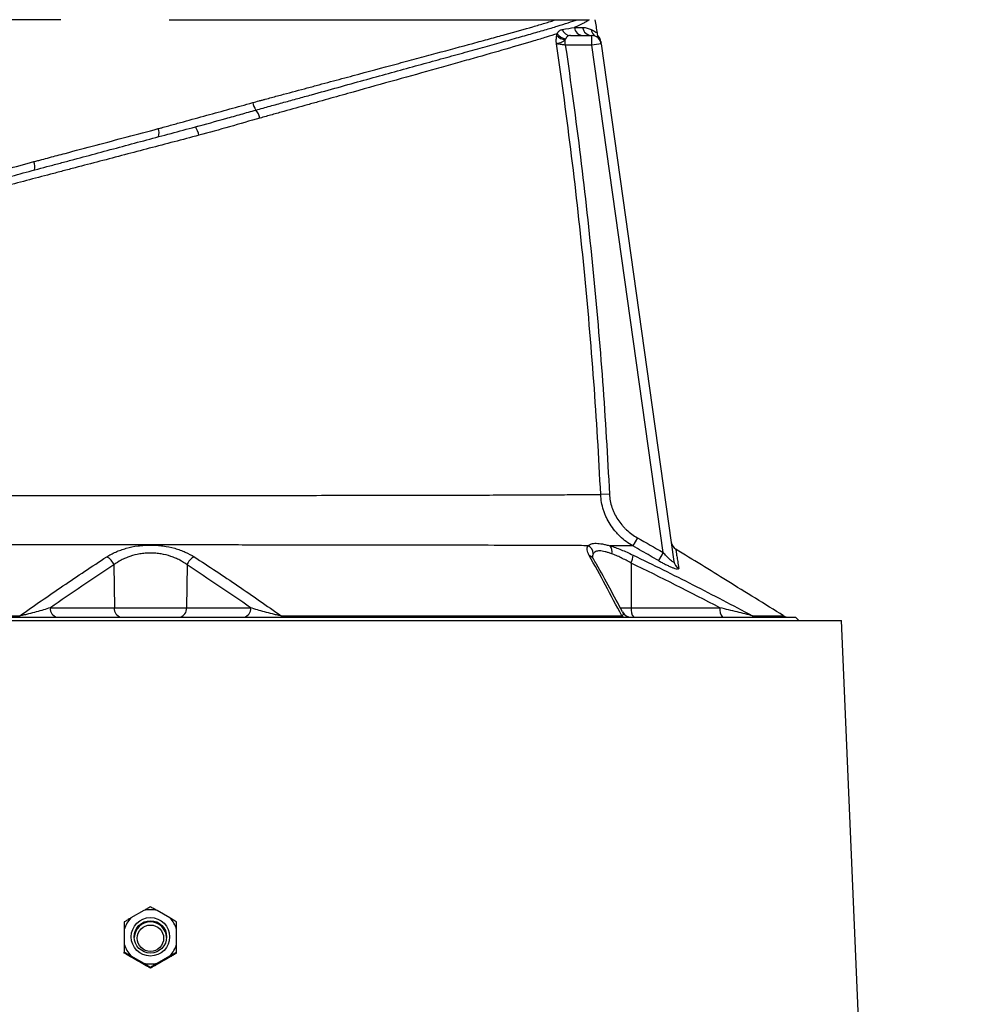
# Model space of a CAD drawing. Header units: millimetres. Extents: x 609 to 2608, y 611 to 2775.
# Tile 19 of 20: x 1037 to 1336, y 2151 to 2461. Entities that reach past the tile are written whole.
import ezdxf

# ---------------------------------------------------------------- set-up
doc = ezdxf.new("R2010")
doc.units = ezdxf.units.MM

msp = doc.modelspace()

# ---------------------------------------------------------------- linework, layer by layer
at = {"color": 7, "linetype": 'Continuous', "lineweight": 25}
for p, q in [((1208.33, 2452.61), (1208.33, 2454.33)), ((1209.92, 2455.61), (1216.66, 2455.61)), ((1216.66, 2452.61), (1216.66, 2455.61)), ((1218.11, 2455.25), (1218.02, 2455.28)), ((1216.66, 2452.61), (1208.33, 2452.61)), ((1219.63, 2453.02), (1216.66, 2452.61)), ((1239.09, 2292.98), (1216.66, 2452.61)), ((1219.63, 2453.02), (1242.53, 2290.11)), ((1080.18, 2426.32), (1080.87, 2426.5)), ((1092.26, 2426.97), (1092.6, 2427.07)), ((1222.2, 2311.34), (1219.46, 2311.21)), ((1231.02, 2297.58), (1229.57, 2295.02)), ((1239.09, 2292.98), (1237.63, 2290.42)), ((1229, 2289.64), (1229.07, 2275.55)), ((1066.25, 2289.06), (1066.42, 2275.55)), ((1089.29, 2289.06), (1089.12, 2275.55)), ((1046.27, 2275.55), (1066.42, 2275.55)), ((1066.42, 2275.55), (1089.12, 2275.55)), ((1089.12, 2275.55), (1109.3, 2275.55)), ((1229.07, 2275.55), (1256.99, 2275.55)), ((860.26, 2271.61), (1077.77, 2271.61)), ((874.77, 2272.61), (1077.77, 2272.61)), ((1077.77, 2272.61), (1280.77, 2272.61)), ((1077.77, 2271.61), (1295.28, 2271.61)), ((1281.77, 2271.61), (1280.77, 2272.61)), ((1335.78, 1309.61), (1295.28, 2271.61)), ((1075.68, 2180.31), (1071.63, 2177.98)), ((1083.9, 2177.98), (1079.86, 2180.31)), ((1069.54, 2174.36), (1069.54, 2169.69)), ((1085.99, 2169.69), (1085.99, 2174.36)), ((1069.54, 2166.93), (1069.54, 2167.21)), ((1071.63, 2166.08), (1075.68, 2163.74)), ((1079.86, 2163.74), (1083.9, 2166.08)), ((1085.99, 2166.93), (1085.99, 2167.21)), ((1077.77, 2162.19), (1077.77, 2162.47))]:
    msp.add_line(p, q, dxfattribs=at)
at = {"color": 8, "linetype": 'Continuous', "lineweight": 25}
msp.add_line((1225.54, 2275.55), (1229.07, 2275.55), dxfattribs=at)
at = {"color": 7, "linetype": 'Continuous', "lineweight": 25, "flags": 128}
msp.add_lwpolyline([(1118.91, 2273.02), (1118.94, 2272.93), (1118.98, 2272.84), (1119.02, 2272.77), (1119.06, 2272.71), (1119.1, 2272.67), (1119.14, 2272.63), (1119.18, 2272.61), (1119.22, 2272.61)], dxfattribs=at)
at = {"color": 7, "linetype": 'Continuous', "lineweight": 25}
for centre, radius in [((1077.77, 2172.03), 6.05), ((1077.77, 2172.01), 5.1), ((1077.77, 2171.6), 4.15)]:
    msp.add_circle(centre, radius, dxfattribs=at)
for centre, radius, start, end in [((1210, 2458.35), 2.75, 197.9005, 268.4239), ((1214.05, 2458.51), 2.9, 186.6031, 268.7715), ((1216.7, 2458.54), 2.94, 187.4681, 269.2533), ((1219.35, 2457.89), 2.93, 187.5919, 242.9681), ((1208.6, 2458.29), 3.97, 221.6133, 266.1291), ((1208.84, 2458.36), 3.77, 214.9381, 264.0372), ((1216.66, 2452.61), 3, 8, 90), ((1216.66, 2452.61), 3, 7.7249, 62.7353), ((1216.55, 2453.37), 3, 7.9997, 36.5497), ((1116.4, 2435.99), 6.62, 192.9568, 215.1693), ((1106.39, 2428.35), 5.98, 12.4711, 39.8202), ((1076.64, 2424.83), 3.84, 344.2305, 22.8222), ((1087.05, 2423.33), 6.02, 8.5407, 36.1743), ((1037.55, 2414.41), 3.89, 343.7036, 23.1661), ((1244.65, 2296.58), 3, 188.0002, 238.3301), ((1214.08, 2292.38), 3.07, 3.9055, 62.4422), ((1220.11, 2293.29), 2.92, 345.4522, 37.5146), ((1062.29, 2287.79), 4.16, 17.6585, 65.6506), ((1093.25, 2287.8), 4.16, 114.3917, 162.3672), ((1224.64, 2292.08), 4.99, 330.8595, 0.8736), ((1245.41, 2290.53), 2.91, 188.1731, 241.2647), ((1048.91, 2275.22), 2.66, 172.6999, 258.7745), ((1069.06, 2275.22), 2.66, 172.6999, 258.7745), ((1086.48, 2275.22), 2.66, 281.2255, 7.3001), ((1106.66, 2275.22), 2.66, 281.2255, 7.3001), ((1229, 2275.61), 3, 207.1154, 269.9998), ((1232.48, 2274.88), 3.48, 168.8058, 220.7047), ((1260.41, 2274.88), 3.48, 168.8058, 220.7047), ((1227.26, 2274.43), 1.83, 229.8966, 269.1547), ((1268.68, 2275.35), 2.75, 237.018, 269.9004), ((1278.62, 2275.61), 3, 238.3026, 269.9996), ((1077.76, 2172.02), 8.54, 135.8201, 164.1359), ((1077.77, 2172.01), 8.56, 75.8606, 104.1394), ((1077.78, 2172.02), 8.54, 15.8641, 44.1799), ((1077.77, 2171.63), 5.1, 89.9742, 177.8692), ((1077.77, 2171.63), 5.1, 2.1308, 90.0258), ((1077.76, 2172.03), 8.54, 195.8641, 224.1799), ((1077.78, 2172.03), 8.54, 315.8201, 344.1359), ((1077.77, 2172.04), 8.56, 255.8606, 284.1394)]:
    msp.add_arc(centre, radius, start, end, dxfattribs=at)
at = {"color": 8, "linetype": 'Continuous', "lineweight": 25}
msp.add_arc((1215.1, 2289.72), 2.41, 30.3848, 71.9046, dxfattribs=at)
at = {"color": 7, "linetype": 'Continuous', "lineweight": 25}
for centre, major_axis, start_param, end_param in [((1083.19, 2149.63), (222.61, -128.81), 1.621659, 1.641449), ((1072.35, 2149.63), (222.61, 128.81), 1.500143, 1.519934)]:
    msp.add_ellipse(centre, major_axis=major_axis, ratio=0.031541, start_param=start_param, end_param=end_param, dxfattribs=at)
for points, knots in [([(1049.56, 2460.61), (1038.45, 2460.61), (1016.58, 2460.61), (986.36, 2460.61), (960.18, 2460.61), (946.26, 2460.61), (940.35, 2460.61)], [0.5613215, 0.5613215, 0.5613215, 0.5613215, 0.6404767, 0.7196318, 0.798787, 0.8776759, 0.8776759, 0.8776759, 0.8776759]), ([(1110.99, 2432.18), (1112.47, 2432.59), (1113.95, 2433), (1116.88, 2433.81), (1119.8, 2434.61), (1122.7, 2435.41), (1125.57, 2436.21), (1127.01, 2436.6), (1134.12, 2438.57), (1139.61, 2440.09), (1150.21, 2443.02), (1155.32, 2444.43), (1162.68, 2446.46), (1165.09, 2447.12), (1168.62, 2448.1), (1169.79, 2448.42), (1172.08, 2449.05), (1173.21, 2449.36), (1176.54, 2450.28), (1178.7, 2450.88), (1182.85, 2452.03), (1184.85, 2452.59), (1187.74, 2453.39), (1188.68, 2453.65), (1190.53, 2454.17), (1191.43, 2454.42), (1194.07, 2455.16), (1195.75, 2455.64), (1198.93, 2456.54), (1200.43, 2456.97), (1203.26, 2457.8), (1204.58, 2458.19), (1207.05, 2458.94), (1208.19, 2459.3), (1210.27, 2459.98), (1211.22, 2460.3), (1212.07, 2460.61)], [0, 0, 0, 0, 0.03125, 0.03125, 0.0625, 0.09375, 0.09375, 0.125, 0.125, 0.25, 0.25, 0.375, 0.375, 0.4375, 0.4375, 0.46875, 0.46875, 0.5, 0.5, 0.5625, 0.5625, 0.625, 0.625, 0.65625, 0.65625, 0.6875, 0.6875, 0.75, 0.75, 0.8125, 0.8125, 0.875, 0.875, 0.9375, 0.9375, 1, 1, 1, 1]), ([(1112, 2435.08), (1112.16, 2435.12), (1112.32, 2435.16), (1112.64, 2435.25), (1113.12, 2435.38), (1114.24, 2435.68), (1115.2, 2435.94), (1117.1, 2436.45), (1118.37, 2436.79), (1122.15, 2437.8), (1124.66, 2438.48), (1128.37, 2439.47), (1129.61, 2439.8), (1132.05, 2440.46), (1133.26, 2440.79), (1136.87, 2441.76), (1139.23, 2442.39), (1146.22, 2444.27), (1150.73, 2445.48), (1157.27, 2447.24), (1159.42, 2447.82), (1162.57, 2448.67), (1163.62, 2448.95), (1165.68, 2449.5), (1166.71, 2449.78), (1171.77, 2451.14), (1175.6, 2452.18), (1181.02, 2453.65), (1182.77, 2454.12), (1185.32, 2454.81), (1186.15, 2455.04), (1187.79, 2455.49), (1188.6, 2455.71), (1192.55, 2456.8), (1195.46, 2457.61), (1199.42, 2458.76), (1200.68, 2459.13), (1202.47, 2459.68), (1203.05, 2459.86), (1204.18, 2460.23), (1204.73, 2460.42), (1205.26, 2460.61)], [0, 0, 0, 0, 0.003906, 0.003906, 0.007812, 0.015625, 0.03125, 0.03125, 0.0625, 0.0625, 0.125, 0.125, 0.15625, 0.15625, 0.1875, 0.1875, 0.25, 0.25, 0.375, 0.375, 0.4375, 0.4375, 0.46875, 0.46875, 0.5, 0.5, 0.625, 0.625, 0.6875, 0.6875, 0.71875, 0.71875, 0.75, 0.75, 0.875, 0.875, 0.9375, 0.9375, 0.96875, 0.96875, 1, 1, 1, 1]), ([(1123.94, 2460.61), (1130.78, 2460.61), (1143.97, 2460.61), (1161.94, 2460.61), (1177.82, 2460.61), (1191.38, 2460.61), (1200.05, 2460.61), (1204.21, 2460.61), (1205.26, 2460.61)], [0.130712, 0.130712, 0.130712, 0.130712, 0.1802911, 0.2298702, 0.2794493, 0.3290284, 0.3786074, 0.3966326, 0.3966326, 0.3966326, 0.3966326]), ([(1205.26, 2460.61), (1205.5, 2460.61), (1205.99, 2460.61), (1206.72, 2460.61), (1207.42, 2460.61), (1208.11, 2460.61), (1208.93, 2460.61), (1209.89, 2460.61), (1210.98, 2460.61), (1211.7, 2460.61), (1212.07, 2460.61)], [0, 0, 0, 0, 0.101917, 0.202879, 0.302889, 0.401951, 0.500069, 0.66183, 0.828469, 1, 1, 1, 1]), ([(1215.79, 2460.61), (1215.53, 2460.39), (1215.24, 2460.18), (1214.59, 2459.78), (1214.23, 2459.58), (1213.07, 2458.98), (1212.18, 2458.59), (1211.16, 2458.17)], [0, 0, 0, 0, 0.25, 0.25, 0.5, 0.5, 1, 1, 1, 1]), ([(1212.07, 2460.61), (1212.15, 2460.61), (1212.32, 2460.61), (1212.56, 2460.61), (1212.8, 2460.61), (1213.03, 2460.61), (1213.37, 2460.61), (1213.79, 2460.61), (1214.27, 2460.61), (1214.71, 2460.61), (1215.11, 2460.61), (1215.47, 2460.61), (1215.68, 2460.61), (1215.79, 2460.61)], [0, 0, 0, 0, 0.048202, 0.097322, 0.147367, 0.198347, 0.250267, 0.373775, 0.500284, 0.624448, 0.74908, 0.874243, 1, 1, 1, 1]), ([(1218.43, 2456.42), (1218.32, 2457.11), (1218.1, 2458.51), (1217.88, 2459.91), (1217.77, 2460.61)], [0, 0, 0, 0, 0.49999, 1, 1, 1, 1]), ([(1205.75, 2456.2), (1205.87, 2456.4), (1205.99, 2456.58), (1206.23, 2456.89), (1206.36, 2457.02), (1206.63, 2457.23), (1206.77, 2457.31), (1207.07, 2457.44), (1207.22, 2457.48), (1207.38, 2457.51)], [0, 0, 0, 0, 0.25, 0.25, 0.5, 0.5, 0.75, 0.75, 1, 1, 1, 1]), ([(1213.79, 2458.16), (1214.31, 2458.16), (1214.79, 2458.09), (1215.68, 2457.85), (1216.08, 2457.69), (1216.45, 2457.5)], [0, 0, 0, 0, 0.5, 0.5, 1, 1, 1, 1]), ([(1205.75, 2456.2), (1204.68, 2455.84), (1203.54, 2455.48), (1201.72, 2454.91), (1201.09, 2454.72), (1199.81, 2454.33), (1199.15, 2454.13), (1195.76, 2453.12), (1192.8, 2452.26), (1186.42, 2450.42), (1182.99, 2449.45), (1178.4, 2448.15), (1177.47, 2447.89), (1175.58, 2447.36), (1174.63, 2447.09), (1172.69, 2446.55), (1171.7, 2446.27), (1169.72, 2445.71), (1168.71, 2445.43), (1163.63, 2444.01), (1159.42, 2442.83), (1150.71, 2440.4), (1146.21, 2439.14), (1139.25, 2437.19), (1136.9, 2436.53), (1133.31, 2435.53), (1132.11, 2435.19), (1129.68, 2434.51), (1128.46, 2434.17), (1124.77, 2433.14), (1122.3, 2432.45), (1118.55, 2431.4), (1117.29, 2431.05), (1114.77, 2430.35), (1113.51, 2430), (1112.24, 2429.64)], [0, 0, 0, 0, 0.0625, 0.0625, 0.09375, 0.09375, 0.125, 0.125, 0.25, 0.25, 0.375, 0.375, 0.40625, 0.40625, 0.4375, 0.4375, 0.46875, 0.46875, 0.5, 0.5, 0.625, 0.625, 0.75, 0.75, 0.8125, 0.8125, 0.84375, 0.84375, 0.875, 0.875, 0.9375, 0.9375, 0.96875, 0.96875, 1, 1, 1, 1]), ([(1205.53, 2453), (1205.52, 2453.12), (1205.51, 2453.24), (1205.5, 2453.48), (1205.5, 2453.59), (1205.49, 2453.94), (1205.49, 2454.17), (1205.52, 2454.84), (1205.57, 2455.26), (1205.63, 2455.66)], [0, 0, 0, 0, 0.125, 0.125, 0.25, 0.25, 0.5, 0.5, 1, 1, 1, 1]), ([(1208.33, 2454.33), (1208.11, 2454.13), (1207.87, 2453.93), (1207.35, 2453.61), (1207.07, 2453.48), (1206.54, 2453.27), (1206.3, 2453.19), (1205.97, 2453.09), (1205.86, 2453.07), (1205.68, 2453.03), (1205.6, 2453.01), (1205.53, 2453)], [0, 0, 0, 0, 0.25, 0.25, 0.5, 0.5, 0.75, 0.75, 0.875, 0.875, 1, 1, 1, 1]), ([(1209.92, 2455.61), (1209.75, 2455.61), (1209.6, 2455.59), (1209.3, 2455.52), (1209.16, 2455.46), (1208.92, 2455.3), (1208.82, 2455.19), (1208.63, 2454.93), (1208.54, 2454.78), (1208.45, 2454.6)], [0, 0, 0, 0, 0.25, 0.25, 0.5, 0.5, 0.75, 0.75, 1, 1, 1, 1]), ([(1218.89, 2455.11), (1218.85, 2455.17), (1218.64, 2455.46), (1218.45, 2455.93), (1218.43, 2456.35), (1218.43, 2456.48)], [0, 0, 0, 0, 0.1523375, 0.7260001, 1, 1, 1, 1]), ([(1219.53, 2453.75), (1219.53, 2453.76), (1219.53, 2453.78), (1219.56, 2453.56), (1219.58, 2453.42), (1219.58, 2453.38)], [0, 0, 0, 0, 0.2567207, 0.7819772, 1, 1, 1, 1]), ([(1219.46, 2311.21), (1218.89, 2323.08), (1218.17, 2334.93), (1216.43, 2358.62), (1215.41, 2370.46), (1213.08, 2394.1), (1211.77, 2405.9), (1208.86, 2429.48), (1207.26, 2441.25), (1205.53, 2453)], [0, 0, 0, 0, 0.25, 0.25, 0.5, 0.5, 0.75, 0.75, 1, 1, 1, 1]), ([(1208.33, 2452.61), (1208.04, 2452.65), (1207.76, 2452.69), (1207.34, 2452.75), (1207.2, 2452.76), (1206.94, 2452.8), (1206.81, 2452.82), (1206.44, 2452.87), (1206.21, 2452.9), (1205.82, 2452.96), (1205.66, 2452.98), (1205.53, 2453)], [0, 0, 0, 0, 0.25, 0.25, 0.375, 0.375, 0.5, 0.5, 0.75, 0.75, 1, 1, 1, 1]), ([(1208.33, 2452.61), (1210.05, 2440.9), (1211.64, 2429.17), (1214.53, 2405.68), (1215.83, 2393.92), (1218.15, 2370.37), (1219.17, 2358.58), (1220.91, 2334.97), (1221.63, 2323.16), (1222.2, 2311.34)], [0, 0, 0, 0, 0.25, 0.25, 0.5, 0.5, 0.75, 0.75, 1, 1, 1, 1]), ([(1080.87, 2426.5), (1081.02, 2426.54), (1081.17, 2426.58), (1081.47, 2426.66), (1081.93, 2426.79), (1082.38, 2426.91), (1083.29, 2427.16), (1083.9, 2427.33), (1085.72, 2427.83), (1086.95, 2428.17), (1090.61, 2429.18), (1093.04, 2429.85), (1097.9, 2431.18), (1100.32, 2431.84), (1105.14, 2433.17), (1107.55, 2433.84), (1109.95, 2434.5)], [0, 0, 0, 0, 0.015625, 0.015625, 0.03125, 0.0625, 0.0625, 0.125, 0.125, 0.25, 0.25, 0.5, 0.5, 0.75, 0.75, 1, 1, 1, 1]), ([(1091.91, 2426.88), (1095.13, 2427.75), (1098.33, 2428.64), (1103.1, 2429.97), (1104.69, 2430.42), (1107.85, 2431.3), (1109.42, 2431.74), (1110.99, 2432.18)], [0, 0, 0, 0, 0.5, 0.5, 0.75, 0.75, 1, 1, 1, 1]), ([(1112.24, 2429.64), (1109.07, 2428.75), (1105.89, 2427.83), (1099.49, 2425.99), (1096.26, 2425.08), (1093.01, 2424.22)], [0, 0, 0, 0, 0.5, 0.5, 1, 1, 1, 1]), ([(976.82, 2396.04), (980.99, 2397.16), (985.27, 2398.31), (994.02, 2400.65), (998.5, 2401.85), (1005.36, 2403.69), (1007.67, 2404.31), (1012.31, 2405.55), (1014.65, 2406.18), (1021.71, 2408.07), (1026.47, 2409.35), (1036.17, 2411.95), (1041.1, 2413.27), (1047.37, 2414.95), (1048.64, 2415.29), (1051.17, 2415.97), (1052.44, 2416.31), (1056.25, 2417.33), (1058.79, 2418.01), (1066.42, 2420.05), (1071.51, 2421.42), (1081.7, 2424.15), (1086.8, 2425.51), (1091.91, 2426.88)], [0, 0, 0, 0, 0.125, 0.125, 0.25, 0.25, 0.3125, 0.3125, 0.375, 0.375, 0.5, 0.5, 0.625, 0.625, 0.65625, 0.65625, 0.6875, 0.6875, 0.75, 0.75, 0.875, 0.875, 1, 1, 1, 1]), ([(1041.12, 2415.94), (1041.53, 2416.05), (1041.94, 2416.16), (1042.75, 2416.38), (1043.97, 2416.7), (1046.82, 2417.46), (1049.26, 2418.11), (1054.14, 2419.4), (1057.4, 2420.27), (1067.16, 2422.86), (1073.67, 2424.59), (1080.18, 2426.32)], [0, 0, 0, 0, 0.03125, 0.03125, 0.0625, 0.125, 0.25, 0.25, 0.5, 0.5, 1, 1, 1, 1]), ([(1093.01, 2424.22), (1087.8, 2422.86), (1082.61, 2421.5), (1072.23, 2418.77), (1067.04, 2417.41), (1059.27, 2415.37), (1056.69, 2414.7), (1052.81, 2413.68), (1051.51, 2413.34), (1048.93, 2412.66), (1047.65, 2412.32), (1041.25, 2410.64), (1036.23, 2409.32), (1026.36, 2406.73), (1021.5, 2405.45), (1014.32, 2403.56), (1011.94, 2402.94), (1007.21, 2401.7), (1004.86, 2401.08), (1000.2, 2399.86), (997.89, 2399.25), (993.32, 2398.05), (991.07, 2397.46), (984.37, 2395.71), (980.02, 2394.56), (975.77, 2393.45)], [0, 0, 0, 0, 0.125, 0.125, 0.25, 0.25, 0.3125, 0.3125, 0.34375, 0.34375, 0.375, 0.375, 0.5, 0.5, 0.625, 0.625, 0.6875, 0.6875, 0.75, 0.75, 0.8125, 0.8125, 0.875, 0.875, 1, 1, 1, 1]), ([(925.28, 2384.26), (928.62, 2385.18), (932.2, 2386.17), (937.92, 2387.74), (939.89, 2388.28), (943.91, 2389.38), (945.97, 2389.94), (952.28, 2391.67), (956.67, 2392.87), (965.82, 2395.38), (970.58, 2396.68), (977.99, 2398.7), (980.51, 2399.39), (984.35, 2400.44), (985.65, 2400.8), (988.25, 2401.51), (989.56, 2401.87), (993.52, 2402.95), (996.19, 2403.68), (1001.6, 2405.15), (1004.33, 2405.9), (1012.58, 2408.15), (1018.17, 2409.68), (1029.51, 2412.77), (1035.27, 2414.34), (1041.12, 2415.94)], [0, 0, 0, 0, 0.125, 0.125, 0.1875, 0.1875, 0.25, 0.25, 0.375, 0.375, 0.5, 0.5, 0.5625, 0.5625, 0.59375, 0.59375, 0.625, 0.625, 0.6875, 0.6875, 0.75, 0.75, 0.875, 0.875, 1, 1, 1, 1]), ([(905.78, 2307.88), (906.56, 2307.95), (907.6, 2308.04), (910.16, 2308.25), (911.68, 2308.37), (914.33, 2308.58), (915.27, 2308.65), (916.78, 2308.77), (917.3, 2308.81), (918.34, 2308.88), (918.87, 2308.92), (921.56, 2309.1), (923.82, 2309.23), (930.95, 2309.6), (936.15, 2309.8), (944.62, 2310.06), (947.55, 2310.13), (952.12, 2310.24), (953.67, 2310.27), (956.82, 2310.34), (958.42, 2310.37), (966.51, 2310.51), (973.29, 2310.6), (987.44, 2310.74), (994.82, 2310.79), (1004.41, 2310.83), (1006.35, 2310.84), (1010.26, 2310.85), (1012.23, 2310.86), (1018.16, 2310.87), (1022.15, 2310.88), (1028.19, 2310.88), (1030.22, 2310.89), (1034.28, 2310.9), (1036.33, 2310.9), (1042.49, 2310.91), (1046.65, 2310.91), (1052.96, 2310.91), (1055.08, 2310.92), (1058.28, 2310.92), (1059.35, 2310.92), (1061.49, 2310.92), (1062.57, 2310.92), (1067.95, 2310.92), (1072.25, 2310.92), (1080.8, 2310.92), (1085.06, 2310.92), (1093.55, 2310.92), (1097.78, 2310.93), (1106.21, 2310.93), (1110.41, 2310.93), (1116.69, 2310.93), (1118.79, 2310.93), (1122.93, 2310.94), (1124.99, 2310.94), (1135.16, 2310.95), (1143.01, 2310.96), (1154.33, 2310.98), (1158.04, 2310.98), (1163.48, 2310.99), (1165.28, 2311), (1168.81, 2311.01), (1170.54, 2311.01), (1179.06, 2311.03), (1185.39, 2311.05), (1194.14, 2311.09), (1196.93, 2311.1), (1200.27, 2311.11), (1200.93, 2311.11), (1202.23, 2311.12), (1202.88, 2311.12), (1204.78, 2311.13), (1206, 2311.14), (1209.56, 2311.16), (1211.76, 2311.17), (1215.85, 2311.19), (1217.74, 2311.2), (1219.46, 2311.21)], [0, 0, 0, 0, 0.03125, 0.03125, 0.0625, 0.0625, 0.078125, 0.078125, 0.085938, 0.085938, 0.09375, 0.09375, 0.125, 0.125, 0.1875, 0.1875, 0.21875, 0.21875, 0.234375, 0.234375, 0.25, 0.25, 0.3125, 0.3125, 0.375, 0.375, 0.390625, 0.390625, 0.40625, 0.40625, 0.4375, 0.4375, 0.453125, 0.453125, 0.46875, 0.46875, 0.5, 0.5, 0.515625, 0.515625, 0.523438, 0.523438, 0.53125, 0.53125, 0.5625, 0.5625, 0.59375, 0.59375, 0.625, 0.625, 0.65625, 0.65625, 0.671875, 0.671875, 0.6875, 0.6875, 0.75, 0.75, 0.78125, 0.78125, 0.796875, 0.796875, 0.8125, 0.8125, 0.875, 0.875, 0.90625, 0.90625, 0.914062, 0.914062, 0.921875, 0.921875, 0.9375, 0.9375, 0.96875, 0.96875, 1, 1, 1, 1]), ([(1229.57, 2295.02), (1228.12, 2295.86), (1226.8, 2296.85), (1225.3, 2298.28), (1225.01, 2298.57), (1224.44, 2299.18), (1224.17, 2299.49), (1223.37, 2300.46), (1222.89, 2301.13), (1222, 2302.52), (1221.61, 2303.24), (1221.08, 2304.37), (1220.91, 2304.75), (1220.61, 2305.53), (1220.47, 2305.92), (1219.83, 2307.91), (1219.54, 2309.54), (1219.46, 2311.21)], [0, 0, 0, 0, 0.25, 0.25, 0.3125, 0.3125, 0.375, 0.375, 0.5, 0.5, 0.625, 0.625, 0.6875, 0.6875, 0.75, 0.75, 1, 1, 1, 1]), ([(1222.2, 2311.34), (1222.27, 2309.91), (1222.53, 2308.51), (1223.09, 2306.82), (1223.22, 2306.48), (1223.49, 2305.82), (1223.63, 2305.49), (1224.1, 2304.54), (1224.44, 2303.92), (1225.22, 2302.74), (1225.64, 2302.17), (1226.34, 2301.35), (1226.58, 2301.09), (1227.07, 2300.57), (1227.32, 2300.32), (1228.62, 2299.12), (1229.77, 2298.29), (1231.02, 2297.58)], [0, 0, 0, 0, 0.25, 0.25, 0.3125, 0.3125, 0.375, 0.375, 0.5, 0.5, 0.625, 0.625, 0.6875, 0.6875, 0.75, 0.75, 1, 1, 1, 1]), ([(1215.5, 2295.1), (1215.76, 2295.33), (1216.1, 2295.52), (1216.75, 2295.72), (1216.98, 2295.77), (1217.5, 2295.84), (1217.78, 2295.86), (1218.66, 2295.85), (1219.32, 2295.78), (1220.42, 2295.57), (1220.8, 2295.49), (1221.59, 2295.29), (1222, 2295.18), (1222.43, 2295.06)], [0, 0, 0, 0, 0.25, 0.25, 0.375, 0.375, 0.5, 0.5, 0.75, 0.75, 0.875, 0.875, 1, 1, 1, 1]), ([(1215.5, 2295.1), (1214.59, 2295.1), (1213.65, 2295.11), (1211.72, 2295.11), (1210.74, 2295.12), (1207.72, 2295.13), (1205.63, 2295.14), (1199.16, 2295.17), (1194.56, 2295.18), (1184.8, 2295.21), (1179.64, 2295.23), (1172.84, 2295.24), (1171.46, 2295.25), (1168.67, 2295.25), (1167.26, 2295.26), (1163.01, 2295.26), (1160.13, 2295.27), (1151.37, 2295.28), (1145.36, 2295.29), (1136.1, 2295.3), (1132.97, 2295.3), (1128.21, 2295.31), (1126.61, 2295.31), (1123.39, 2295.31), (1121.77, 2295.31), (1113.63, 2295.31), (1107.09, 2295.32), (1093.93, 2295.32), (1087.32, 2295.32), (1077.35, 2295.32), (1074.02, 2295.32), (1069.01, 2295.32), (1067.33, 2295.32), (1063.98, 2295.32), (1062.3, 2295.32), (1057.28, 2295.32), (1053.96, 2295.32), (1047.38, 2295.32), (1044.12, 2295.33), (1037.66, 2295.33), (1034.45, 2295.34), (1028.1, 2295.35), (1024.94, 2295.35), (1018.68, 2295.35), (1015.57, 2295.35), (1010.94, 2295.35), (1009.4, 2295.35), (1006.34, 2295.35), (1004.81, 2295.35), (997.22, 2295.34), (991.34, 2295.33), (979.95, 2295.3), (974.44, 2295.28), (963.8, 2295.25), (958.66, 2295.22), (952.48, 2295.2), (951.26, 2295.19), (948.84, 2295.18), (947.64, 2295.17), (944.11, 2295.16), (941.83, 2295.15), (939.62, 2295.14)], [0, 0, 0, 0, 0.015625, 0.015625, 0.03125, 0.03125, 0.0625, 0.0625, 0.125, 0.125, 0.1875, 0.1875, 0.203125, 0.203125, 0.21875, 0.21875, 0.25, 0.25, 0.3125, 0.3125, 0.34375, 0.34375, 0.359375, 0.359375, 0.375, 0.375, 0.4375, 0.4375, 0.5, 0.5, 0.53125, 0.53125, 0.546875, 0.546875, 0.5625, 0.5625, 0.59375, 0.59375, 0.625, 0.625, 0.65625, 0.65625, 0.6875, 0.6875, 0.71875, 0.71875, 0.734375, 0.734375, 0.75, 0.75, 0.8125, 0.8125, 0.875, 0.875, 0.9375, 0.9375, 0.953125, 0.953125, 0.96875, 0.96875, 1, 1, 1, 1]), ([(1064, 2291.58), (1064.43, 2291.86), (1064.88, 2292.12), (1065.83, 2292.63), (1066.32, 2292.87), (1067.35, 2293.33), (1067.88, 2293.54), (1068.71, 2293.84), (1068.99, 2293.93), (1069.57, 2294.11), (1069.86, 2294.2), (1071.34, 2294.62), (1072.57, 2294.87), (1074.5, 2295.13), (1075.16, 2295.2), (1076.48, 2295.29), (1077.79, 2295.33), (1079.11, 2295.29), (1080.42, 2295.2), (1081.08, 2295.13), (1083, 2294.87), (1084.23, 2294.61), (1085.7, 2294.2), (1085.99, 2294.11), (1086.56, 2293.93), (1086.85, 2293.83), (1087.68, 2293.53), (1088.21, 2293.32), (1089.74, 2292.64), (1090.68, 2292.14), (1091.53, 2291.59)], [0, 0, 0, 0, 0.0625, 0.0625, 0.125, 0.125, 0.1875, 0.1875, 0.21875, 0.21875, 0.25, 0.25, 0.375, 0.375, 0.4375, 0.4375, 0.5, 0.5625, 0.5625, 0.625, 0.625, 0.75, 0.75, 0.78125, 0.78125, 0.8125, 0.8125, 0.875, 0.875, 1, 1, 1, 1]), ([(1089.29, 2289.06), (1088.59, 2289.6), (1087.82, 2290.09), (1086.56, 2290.77), (1086.12, 2290.98), (1085.2, 2291.38), (1084.71, 2291.57), (1083.24, 2292.06), (1082.21, 2292.33), (1080.59, 2292.6), (1080.03, 2292.67), (1078.91, 2292.76), (1077.79, 2292.81), (1076.67, 2292.76), (1075.56, 2292.67), (1075, 2292.6), (1073.36, 2292.33), (1072.33, 2292.07), (1070.84, 2291.57), (1070.36, 2291.38), (1069.44, 2290.99), (1069, 2290.77), (1067.73, 2290.1), (1066.95, 2289.59), (1066.25, 2289.06)], [0, 0, 0, 0, 0.125, 0.125, 0.1875, 0.1875, 0.25, 0.25, 0.375, 0.375, 0.4375, 0.4375, 0.5, 0.5625, 0.5625, 0.625, 0.625, 0.75, 0.75, 0.8125, 0.8125, 0.875, 0.875, 1, 1, 1, 1]), ([(1215.85, 2292.01), (1215.67, 2292.34), (1215.52, 2292.65), (1215.3, 2293.24), (1215.23, 2293.52), (1215.17, 2294.04), (1215.18, 2294.28), (1215.25, 2294.61), (1215.29, 2294.72), (1215.38, 2294.92), (1215.43, 2295.01), (1215.5, 2295.1)], [0, 0, 0, 0, 0.25, 0.25, 0.5, 0.5, 0.75, 0.75, 0.875, 0.875, 1, 1, 1, 1]), ([(1222.94, 2292.55), (1222.56, 2292.69), (1222.21, 2292.81), (1221.51, 2293.03), (1221.18, 2293.13), (1220.22, 2293.37), (1219.65, 2293.46), (1218.91, 2293.46), (1218.67, 2293.44), (1218.25, 2293.36), (1218.06, 2293.3), (1217.56, 2293.07), (1217.31, 2292.85), (1217.14, 2292.59)], [0, 0, 0, 0, 0.125, 0.125, 0.25, 0.25, 0.5, 0.5, 0.625, 0.625, 0.75, 0.75, 1, 1, 1, 1]), ([(1229.57, 2295.02), (1228.51, 2295.03), (1227.38, 2295.03), (1225, 2295.05), (1223.74, 2295.06), (1222.43, 2295.06)], [0, 0, 0, 0, 0.5, 0.5, 1, 1, 1, 1]), ([(1222.43, 2295.06), (1222.97, 2294.9), (1223.53, 2294.71), (1224.7, 2294.29), (1225.3, 2294.06), (1227.11, 2293.32), (1228.36, 2292.76), (1229.63, 2292.15)], [0, 0, 0, 0, 0.25, 0.25, 0.5, 0.5, 1, 1, 1, 1]), ([(1237.63, 2290.42), (1235.9, 2291.42), (1234.16, 2292.41), (1232.42, 2293.4), (1231.47, 2293.94), (1230.52, 2294.48), (1229.57, 2295.02)], [0, 0, 0, 0, 0.006000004, 0.006000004, 0.006000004, 0.009284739, 0.009284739, 0.009284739, 0.009284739]), ([(1242.53, 2290.11), (1242.53, 2290.06), (1242.53, 2290.02), (1242.51, 2289.96), (1242.49, 2289.94), (1242.39, 2289.91), (1242.29, 2289.95), (1242.02, 2290.09), (1241.87, 2290.2), (1241.54, 2290.46), (1241.37, 2290.62), (1241.02, 2290.93), (1240.84, 2291.11), (1240.49, 2291.46), (1240.31, 2291.64), (1239.79, 2292.2), (1239.44, 2292.59), (1239.09, 2292.98)], [0, 0, 0, 0, 0.0625, 0.0625, 0.125, 0.125, 0.25, 0.25, 0.375, 0.375, 0.5, 0.5, 0.625, 0.625, 0.75, 0.75, 1, 1, 1, 1]), ([(1277.04, 2273.05), (1271.1, 2276.72), (1259.78, 2283.71), (1248.46, 2290.7), (1243.07, 2294.02)], [0, 0, 0, 0, 0.524632, 1, 1, 1, 1]), ([(1036.63, 2273.02), (1041.15, 2276.21), (1045.69, 2279.36), (1054.81, 2285.56), (1059.39, 2288.61), (1064, 2291.58)], [0, 0, 0, 0, 0.5, 0.5, 1, 1, 1, 1]), ([(1091.53, 2291.59), (1096.14, 2288.62), (1100.72, 2285.58), (1109.84, 2279.38), (1114.38, 2276.22), (1118.91, 2273.02)], [0, 0, 0, 0, 0.5, 0.5, 1, 1, 1, 1]), ([(1226.08, 2273.04), (1224.38, 2276.29), (1222.68, 2279.51), (1219.27, 2285.84), (1217.57, 2288.96), (1215.85, 2292.01)], [0, 0, 0, 0, 0.5, 0.5, 1, 1, 1, 1]), ([(1217.21, 2290.91), (1217.18, 2290.97), (1217.02, 2291.22), (1216.92, 2291.47), (1216.89, 2291.66), (1216.89, 2291.61), (1216.89, 2291.61)], [0, 0, 0, 0, 0.1164737, 0.5580094, 0.9750752, 1, 1, 1, 1]), ([(1226.32, 2274.26), (1224.98, 2276.76), (1222.27, 2281.88), (1219.22, 2287.4), (1217.5, 2290.4), (1217.19, 2290.94)], [0, 0, 0, 0, 0.440347, 0.899131, 1, 1, 1, 1]), ([(1229, 2289.64), (1227.94, 2290.25), (1226.9, 2290.8), (1225.38, 2291.54), (1224.87, 2291.77), (1223.88, 2292.19), (1223.4, 2292.39), (1222.94, 2292.55)], [0, 0, 0, 0, 0.5, 0.5, 0.75, 0.75, 1, 1, 1, 1]), ([(1229.63, 2292.15), (1235.96, 2289.12), (1242.25, 2285.99), (1254.76, 2279.61), (1260.99, 2276.35), (1267.19, 2273.05)], [0, 0, 0, 0, 0.5, 0.5, 1, 1, 1, 1]), ([(1237.63, 2290.42), (1238.01, 2290.21), (1238.38, 2290), (1239.13, 2289.6), (1239.5, 2289.41), (1240.23, 2289.04), (1240.59, 2288.86), (1241.29, 2288.54), (1241.63, 2288.4), (1242.1, 2288.21), (1242.26, 2288.15), (1242.55, 2288.04), (1242.69, 2287.99), (1243.08, 2287.87), (1243.31, 2287.81), (1243.58, 2287.77), (1243.66, 2287.76), (1243.8, 2287.76), (1243.86, 2287.77), (1243.99, 2287.82), (1244.02, 2287.88), (1244.01, 2287.97)], [0, 0, 0, 0, 0.125, 0.125, 0.25, 0.25, 0.375, 0.375, 0.5, 0.5, 0.5625, 0.5625, 0.625, 0.625, 0.75, 0.75, 0.8125, 0.8125, 0.875, 0.875, 1, 1, 1, 1]), ([(1046.27, 2275.55), (1045.57, 2275.34), (1044.85, 2275.12), (1043.38, 2274.69), (1042.62, 2274.47), (1041.05, 2274.04), (1040.24, 2273.83), (1038.96, 2273.51), (1038.52, 2273.41), (1037.83, 2273.26), (1037.6, 2273.21), (1037.12, 2273.11), (1036.88, 2273.06), (1036.63, 2273.02)], [0, 0, 0, 0, 0.25, 0.25, 0.5, 0.5, 0.75, 0.75, 0.875, 0.875, 0.9375, 0.9375, 1, 1, 1, 1]), ([(1118.91, 2273.02), (1118.66, 2273.07), (1118.41, 2273.11), (1117.94, 2273.21), (1117.71, 2273.26), (1117.03, 2273.41), (1116.59, 2273.52), (1115.31, 2273.83), (1114.5, 2274.05), (1112.93, 2274.48), (1112.18, 2274.69), (1110.71, 2275.12), (1109.99, 2275.34), (1109.3, 2275.55)], [0, 0, 0, 0, 0.0625, 0.0625, 0.125, 0.125, 0.25, 0.25, 0.5, 0.5, 0.75, 0.75, 1, 1, 1, 1]), ([(1267.19, 2273.05), (1267.05, 2273.09), (1266.89, 2273.14), (1266.54, 2273.23), (1266.36, 2273.28), (1265.79, 2273.43), (1265.38, 2273.53), (1264.14, 2273.85), (1263.28, 2274.06), (1261.52, 2274.48), (1260.63, 2274.7), (1258.83, 2275.13), (1257.92, 2275.34), (1256.99, 2275.55)], [0, 0, 0, 0, 0.0625, 0.0625, 0.125, 0.125, 0.25, 0.25, 0.5, 0.5, 0.75, 0.75, 1, 1, 1, 1]), ([(929.42, 2273.12), (931.17, 2273.12), (932.97, 2273.11), (936.64, 2273.1), (938.51, 2273.1), (944.21, 2273.08), (948.14, 2273.08), (960.31, 2273.06), (968.92, 2273.05), (982.6, 2273.03), (987.25, 2273.03), (996.7, 2273.03), (1001.51, 2273.02), (1011.28, 2273.02), (1016.25, 2273.02), (1023.83, 2273.02), (1026.37, 2273.02), (1031.48, 2273.02), (1034.05, 2273.02), (1036.63, 2273.02)], [0, 0, 0, 0, 0.0625, 0.0625, 0.125, 0.125, 0.25, 0.25, 0.5, 0.5, 0.625, 0.625, 0.75, 0.75, 0.875, 0.875, 0.9375, 0.9375, 1, 1, 1, 1]), ([(1118.91, 2273.02), (1124.05, 2273.02), (1129.14, 2273.02), (1136.69, 2273.02), (1139.19, 2273.02), (1144.17, 2273.02), (1146.64, 2273.03), (1158.9, 2273.03), (1168.32, 2273.03), (1181.89, 2273.03), (1186.31, 2273.03), (1192.8, 2273.03), (1194.94, 2273.03), (1199.15, 2273.03), (1201.23, 2273.03), (1205.31, 2273.03), (1207.32, 2273.03), (1211.27, 2273.03), (1213.21, 2273.03), (1218.91, 2273.03), (1222.57, 2273.03), (1226.08, 2273.04)], [0, 0, 0, 0, 0.125, 0.125, 0.1875, 0.1875, 0.25, 0.25, 0.5, 0.5, 0.625, 0.625, 0.6875, 0.6875, 0.75, 0.75, 0.8125, 0.8125, 0.875, 0.875, 1, 1, 1, 1]), ([(1077.77, 2181.45), (1077.45, 2181.28), (1077.12, 2181.1), (1076.42, 2180.72), (1076.06, 2180.52), (1075.68, 2180.31)], [0, 0, 0, 0, 0.5, 0.5, 1, 1, 1, 1]), ([(1079.86, 2180.31), (1079.48, 2180.52), (1079.12, 2180.72), (1078.42, 2181.1), (1078.09, 2181.28), (1077.77, 2181.45)], [0, 0, 0, 0, 0.5, 0.5, 1, 1, 1, 1]), ([(1071.63, 2177.98), (1071.25, 2177.75), (1070.89, 2177.53), (1070.19, 2177.1), (1069.86, 2176.9), (1069.54, 2176.7)], [0, 0, 0, 0, 0.5, 0.5, 1, 1, 1, 1]), ([(1085.99, 2176.7), (1085.67, 2176.9), (1085.34, 2177.1), (1084.65, 2177.53), (1084.28, 2177.75), (1083.9, 2177.98)], [0, 0, 0, 0, 0.5, 0.5, 1, 1, 1, 1]), ([(1069.54, 2176.7), (1069.54, 2176.35), (1069.54, 2175.98), (1069.54, 2175.19), (1069.54, 2174.79), (1069.54, 2174.36)], [0, 0, 0, 0, 0.5, 0.5, 1, 1, 1, 1]), ([(1085.99, 2174.36), (1085.99, 2174.79), (1085.99, 2175.2), (1085.99, 2175.98), (1085.99, 2176.35), (1085.99, 2176.7)], [0, 0, 0, 0, 0.5, 0.5, 1, 1, 1, 1]), ([(1069.54, 2169.69), (1069.54, 2169.24), (1069.54, 2168.81), (1069.54, 2167.99), (1069.54, 2167.6), (1069.54, 2167.21)], [0, 0, 0, 0, 0.5, 0.5, 1, 1, 1, 1]), ([(1085.99, 2167.21), (1085.99, 2167.59), (1085.99, 2167.98), (1085.99, 2168.81), (1085.99, 2169.24), (1085.99, 2169.69)], [0, 0, 0, 0, 0.5, 0.5, 1, 1, 1, 1]), ([(1069.54, 2167.21), (1069.86, 2167.04), (1070.19, 2166.86), (1070.89, 2166.48), (1071.25, 2166.29), (1071.63, 2166.08)], [0, 0, 0, 0, 0.5, 0.5, 1, 1, 1, 1]), ([(1071.52, 2165.72), (1071.16, 2165.94), (1070.82, 2166.15), (1070.16, 2166.55), (1069.85, 2166.74), (1069.54, 2166.93)], [0, 0, 0, 0, 0.5, 0.5, 1, 1, 1, 1]), ([(1083.9, 2166.08), (1084.29, 2166.29), (1084.65, 2166.49), (1085.35, 2166.87), (1085.68, 2167.04), (1085.99, 2167.21)], [0, 0, 0, 0, 0.5, 0.5, 1, 1, 1, 1]), ([(1085.99, 2166.93), (1085.69, 2166.74), (1085.38, 2166.55), (1084.71, 2166.14), (1084.37, 2165.94), (1084.01, 2165.72)], [0, 0, 0, 0, 0.5, 0.5, 1, 1, 1, 1]), ([(1075.68, 2163.74), (1076.06, 2163.51), (1076.42, 2163.29), (1077.12, 2162.87), (1077.45, 2162.66), (1077.77, 2162.47)], [0, 0, 0, 0, 0.5, 0.5, 1, 1, 1, 1]), ([(1077.77, 2162.19), (1077.48, 2162.34), (1077.19, 2162.5), (1076.58, 2162.83), (1076.26, 2163), (1075.93, 2163.19)], [0, 0, 0, 0, 0.5, 0.5, 1, 1, 1, 1]), ([(1077.77, 2162.47), (1078.09, 2162.66), (1078.41, 2162.87), (1078.93, 2163.18), (1079.11, 2163.29), (1079.48, 2163.51), (1079.66, 2163.63), (1079.86, 2163.74)], [0, 0, 0, 0, 0.5, 0.5, 0.75, 0.75, 1, 1, 1, 1]), ([(1079.61, 2163.19), (1079.28, 2163), (1078.96, 2162.83), (1078.35, 2162.5), (1078.05, 2162.34), (1077.77, 2162.19)], [0, 0, 0, 0, 0.5, 0.5, 1, 1, 1, 1])]:
    msp.add_open_spline(points, degree=3, knots=knots, dxfattribs=at)
for points in [[(1083.7, 2460.61), (1085.22, 2460.61), (1088.38, 2460.61), (1093.47, 2460.61), (1098.84, 2460.61), (1104.31, 2460.61), (1109.7, 2460.61), (1114.85, 2460.61), (1119.63, 2460.61), (1122.55, 2460.61), (1123.94, 2460.61)], [(1207.38, 2457.51), (1208.8, 2457.74), (1210.06, 2457.96), (1211.16, 2458.17)], [(1211.16, 2458.17), (1212.14, 2458.17), (1213.01, 2458.16), (1213.79, 2458.16)], [(1205.63, 2455.66), (1205.67, 2455.85), (1205.7, 2456.03), (1205.75, 2456.2)], [(1208.45, 2454.6), (1208.41, 2454.52), (1208.37, 2454.43), (1208.33, 2454.33)], [(1109.95, 2434.5), (1110.64, 2434.7), (1111.32, 2434.89), (1112, 2435.08)], [(1231.02, 2297.58), (1233.71, 2296.05), (1236.4, 2294.52), (1239.09, 2292.98)], [(1256.99, 2275.55), (1247.73, 2280.4), (1238.41, 2285.12), (1229, 2289.64)], [(1066.25, 2289.06), (1059.54, 2284.69), (1052.89, 2280.17), (1046.27, 2275.55)], [(1109.3, 2275.55), (1102.67, 2280.18), (1096, 2284.7), (1089.29, 2289.06)]]:
    msp.add_open_spline(points, degree=3, dxfattribs=at)
at = {"color": 8, "linetype": 'Continuous', "lineweight": 25}
for points, knots in [([(1216.45, 2457.5), (1217.03, 2457.21), (1217.91, 2456.77), (1218.37, 2456.5), (1218.39, 2456.49), (1218.39, 2456.48)], [0, 0, 0, 0, 0.521118, 0.793333, 1, 1, 1, 1]), ([(1218.94, 2455.14), (1218.94, 2455.14), (1218.94, 2455.15), (1218.77, 2455.05), (1218.5, 2455.14), (1218.45, 2455.15)], [0, 0, 0, 0, 0.335959, 0.855568, 1, 1, 1, 1]), ([(1217.14, 2292.59), (1217.08, 2292.46), (1216.91, 2292.17), (1216.92, 2291.77), (1216.92, 2291.54)], [0, 0, 0, 0, 0.4093994, 1, 1, 1, 1]), ([(1243.07, 2294.02), (1243.07, 2294.02), (1243.06, 2294.11), (1243.11, 2293.81), (1243.22, 2293.1), (1243.41, 2291.83), (1243.67, 2290.16), (1243.9, 2288.7), (1244.01, 2287.97)], [0, 0, 0, 0, 0.003959, 0.202145, 0.400336, 0.600104, 0.799882, 1, 1, 1, 1]), ([(1226.28, 2274.2), (1226.37, 2274.06), (1226.58, 2273.74), (1226.52, 2273.35), (1226.27, 2273.11), (1226.11, 2273.05), (1226.08, 2273.04)], [0, 0, 0, 0, 0.355386, 0.786282, 0.966732, 1, 1, 1, 1]), ([(1267.19, 2273.05), (1268.01, 2273.05), (1268.78, 2273.05), (1270.21, 2273.05), (1270.88, 2273.05), (1272.73, 2273.05), (1273.75, 2273.05), (1276.21, 2273.05), (1277.04, 2273.05), (1277.04, 2273.05)], [0, 0, 0, 0, 0.125, 0.125, 0.25, 0.25, 0.5, 0.5, 1, 1, 1, 1])]:
    msp.add_open_spline(points, degree=3, knots=knots, dxfattribs=at)

doc.saveas('drawing.dxf')
